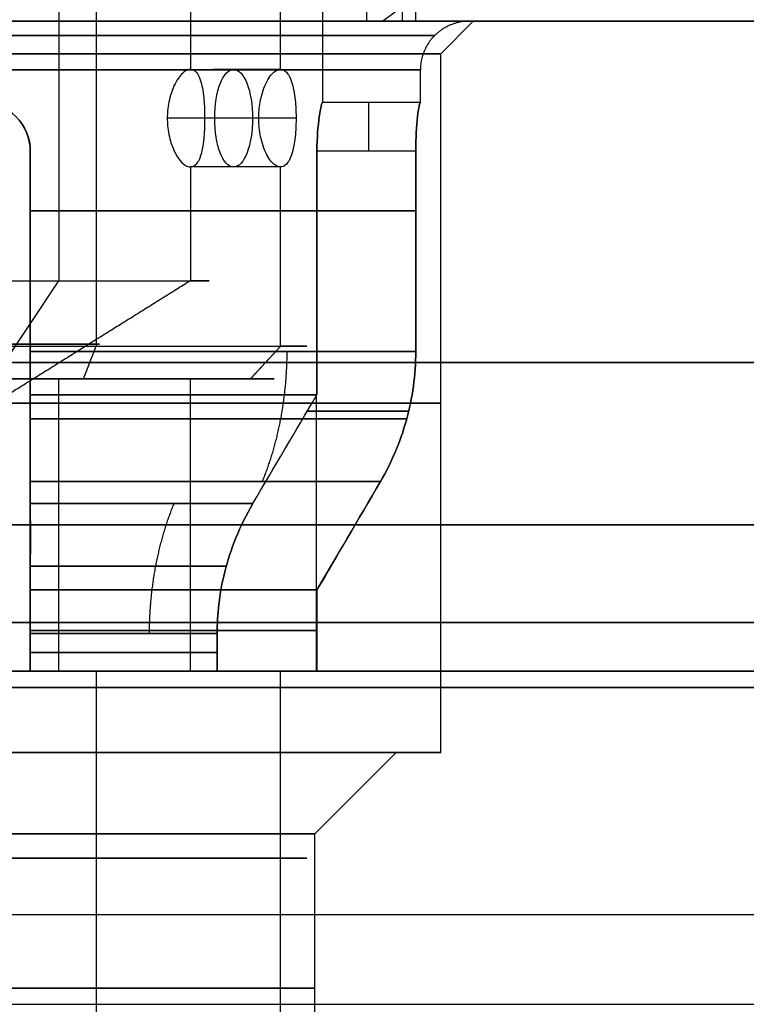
# Model space of a CAD drawing. Header units: millimetres. Extents: x -105 to 152, y -114 to 65.
# Tile 172 of 256: x 125.51 to 129.98, y -92.95 to -86.89. Entities that reach past the tile are written whole.
import ezdxf

# ---------------------------------------------------------------- set-up
doc = ezdxf.new("R2010")
doc.units = ezdxf.units.MM
doc.layers.add('Layer 01', color=18, linetype='Continuous', true_color=0x000000)

msp = doc.modelspace()

# ---------------------------------------------------------------- linework, layer by layer
at = {"layer": 'Layer 01'}
for p, q in [((125.9804, -78.4969, 16.5602), (125.9804, -88.9, 16.5602)), ((127.376, -87.4, 18.5), (127.376, -78.5, 18.5)), ((125.7506, -78.7969, 17.1144), (125.7506, -88.4969, 17.1144)), ((127.9474, -86.9, 27.1), (127.9474, -82.8, 27.1)), ((128.101, -87.1, 18.5), (128.301, -86.9, 18.5)), ((128.276, -86.9, 18.5), (128.301, -86.9, 18.5)), ((128.101, -91.4, 18.5), (128.101, -87.1, 18.5)), ((127.1159, -87.1969, 19.3044), (126.7003, -87.1969, 19.1321)), ((127.976, -87.4, 18.5), (127.976, -87.2, 18.5)), ((127.976, -87.4, 18.5), (127.376, -87.4, 18.5)), ((127.6758, -87.4, 18.6), (127.6758, -87.4, 18.4)), ((126.9811, -87.4969, 19.5733), (126.4187, -87.4969, 19.3401)), ((127.2109, -87.4969, 19.019), (126.6486, -87.4969, 18.7858)), ((127.1159, -87.7969, 19.3044), (126.9649, -87.7969, 19.2418)), ((125.176, -89.3629, 18.5), (125.7506, -88.4969, 17.1144)), ((125.9038, -89.1, 16.7449), (125.9804, -88.9, 16.5602)), ((126.9311, -89.1, 19.2278), (127.1159, -88.9, 19.3044)), ((126.9311, -89.1, 19.2278), (127.1159, -88.9, 19.3044)), ((125.7506, -90.9, 17.1144), (125.7506, -89.1, 17.1144)), ((126.676, -89.1, 18.5), (127.076, -89.1, 18.5)), ((125.576, -89.2052, 20.6602), (125.576, -90.9, 20.6602)), ((125.576, -89.2052, 16.3398), (125.576, -90.9, 16.3398)), ((127.3363, -90.9, 18.9), (127.3363, -89.2052, 18.9)), ((127.3363, -90.9, 18.1), (127.3363, -89.2052, 18.1)), ((125.576, -89.3, 21.2279), (125.576, -89.3, 20.6044)), ((125.576, -89.3, 16.3956), (125.576, -89.3, 15.7721)), ((127.2804, -89.3, 18.9), (127.904, -89.3, 18.9)), ((127.904, -89.3, 18.1), (127.2804, -89.3, 18.1)), ((133.576, -90, -0.5), (103.576, -90, -0.5)), ((133.576, -90, 37.5), (103.576, -90, 37.5)), ((125.9804, -90.9, 16.5602), (125.9804, -93.2, 16.5602)), ((126.4577, -90.9, 20.2881), (126.4577, -90.9, 20.1635)), ((126.4577, -90.9, 16.8365), (126.4577, -90.9, 16.7119)), ((127.276, -90.9, 18.5), (126.676, -90.9, 18.5)), ((126.9642, -90.9, 19.7817), (126.8396, -90.9, 19.7817)), ((126.9642, -90.9, 17.2183), (126.8396, -90.9, 17.2183)), ((127.326, -91.9, 18.5), (127.826, -91.4, 18.5)), ((128.101, -91.4, 18.5), (127.826, -91.4, 18.5)), ((103.626, -92.95, 37.45), (133.526, -92.95, 37.45))]:
    msp.add_line(p, q, dxfattribs=at)
at = {"layer": 'Layer 01', "extrusion": (-2.79823e-16, -1, 4.7199e-15)}
msp.add_arc((118.576, 18.5, 86.9), 12.8, 274.4808, 43.472, dxfattribs=at)
at = {"layer": 'Layer 01', "extrusion": (-8.1161e-16, 1, -5.23272e-15)}
msp.add_arc((-118.576, 18.5, -86.9), 12.3, 138.18969, 265.33666, dxfattribs=at)
at = {"layer": 'Layer 01', "extrusion": (1.07998e-16, -1, 2.27374e-15)}
msp.add_arc((125.176, 18.5, 86.9), 3.125, 270, 90, dxfattribs=at)
at = {"layer": 'Layer 01', "extrusion": (-1.07998e-16, 1, -5.60786e-14)}
msp.add_arc((-127.6474, 27.1, -86.9), 0.3, 136.528, 270, dxfattribs=at)
at = {"layer": 'Layer 01', "extrusion": (-1.07998e-16, 1, -4.85841e-15)}
msp.add_arc((-125.176, 18.5, -87.1), 2.925, 90, 270, dxfattribs=at)
at = {"layer": 'Layer 01', "extrusion": (-0.923728, 0, -0.383049)}
msp.add_arc((87.4969, -30.8596, -124.5005), 0.3, 0, 180, dxfattribs=at)
at = {"layer": 'Layer 01', "extrusion": (-0.923728, 1.42109e-14, -0.383049)}
msp.add_arc((87.4969, -30.8596, -124.5036), 0.3, 180, 360, dxfattribs=at)
at = {"layer": 'Layer 01', "extrusion": (2.0966e-16, -1, 5.07531e-15)}
msp.add_arc((125.176, 18.5, 87.2), 2.8, 270, 90, dxfattribs=at)
at = {"layer": 'Layer 01', "extrusion": (0, 0, -1)}
for centre in [(-125.276, -87.7, -20.9808), (-125.276, -87.7, -16.0192)]:
    msp.add_arc(centre, 0.3, 90, 180, dxfattribs=at)
at = {"layer": 'Layer 01', "extrusion": (9.66322e-14, 1, 6.86613e-27)}
msp.add_arc((-125.176, 18.5, -87.4), 2.2, 177.39475, 182.60525, dxfattribs=at)
at = {"layer": 'Layer 01', "extrusion": (1, 0, 0)}
msp.add_arc((-87.7, 18.6, 127.6568), 0.3, 0, 90, dxfattribs=at)
at = {"layer": 'Layer 01', "extrusion": (-1, 0, 0)}
msp.add_arc((87.7, 18.4, -127.6568), 0.3, 180, 270, dxfattribs=at)
at = {"layer": 'Layer 01', "extrusion": (4.12503e-14, 1, 0)}
msp.add_arc((-125.176, 18.5, -87.4), 2.8, 177.95329, 182.04671, dxfattribs=at)
at = {"layer": 'Layer 01', "extrusion": (0, 1, 0)}
for centre, radius, start, end in [((-125.176, 18.5, -88.066), 2.8, 98.21321, 171.78679), ((-125.176, 18.5, -88.066), 2.8, 188.21321, 261.78679), ((-125.176, 18.5, -89.25), 2.925, 90, 270), ((-125.176, 18.5, -90), 1.5, 337.47733, 157.47733), ((-125.176, 18.5, -90), 1.5, 157.47733, 337.47733), ((-125.176, 18.5, -90.784), 1.6, 104.47751, 165.52249), ((-125.176, 18.5, -90.784), 1.6, 194.47751, 255.52249), ((-125.176, 18.5, -92.85), 2.15, 0, 180), ((-125.176, 18.5, -92.85), 2.15, 180, 0)]:
    msp.add_arc(centre, radius, start, end, dxfattribs=at)
at = {"layer": 'Layer 01', "extrusion": (1.12075e-15, 1, -2.7027e-15)}
for centre, radius in [((-125.176, 18.5, -88.4969), 1.5), ((-125.176, 18.5, -88.9), 2.1)]:
    msp.add_arc(centre, radius, 337.47733, 157.47733, dxfattribs=at)
at = {"layer": 'Layer 01', "extrusion": (-1.12075e-15, -1, 2.7027e-15)}
for centre, radius, start, end in [((125.176, 18.5, 88.4969), 1.5, 202.52267, 22.52267), ((125.176, 18.5, 88.9), 2.1, 202.52267, 22.52267), ((125.176, 18.5, 89.1), 1.5, 22.52267, 202.52267), ((125.176, 18.5, 89.1), 1.5, 202.52267, 22.52267)]:
    msp.add_arc(centre, radius, start, end, dxfattribs=at)
at = {"layer": 'Layer 01', "extrusion": (0, 1, -3.72891e-15)}
for start, end in [(337.47733, 157.47733), (157.47733, 337.47733)]:
    msp.add_arc((-125.176, 18.5, -88.8865), 0.8251, start, end, dxfattribs=at)
at = {"layer": 'Layer 01', "extrusion": (-3.34759e-15, 1, 2.64531e-15)}
msp.add_arc((-125.176, 18.5, -88.9321), 2.8, 98.21321, 171.78679, dxfattribs=at)
at = {"layer": 'Layer 01', "extrusion": (1.30591e-14, 1, -7.06618e-15)}
msp.add_arc((-125.176, 18.5, -88.9321), 2.8, 188.21321, 261.78679, dxfattribs=at)
at = {"layer": 'Layer 01', "extrusion": (0, 1, -1.11022e-16)}
for start, end in [(0, 180), (180, 0)]:
    msp.add_arc((-118.576, 18.5, -89), 15, start, end, dxfattribs=at)
at = {"layer": 'Layer 01', "extrusion": (-8.27116e-15, -1, -1.48546e-15)}
msp.add_arc((118.576, 18.5, 89), 14.35, 270, 90, dxfattribs=at)
at = {"layer": 'Layer 01', "extrusion": (4.57521e-15, 1, -1.27021e-15)}
msp.add_arc((-125.176, 18.5, -89.1), 1.9, 337.47733, 157.47733, dxfattribs=at)
at = {"layer": 'Layer 01', "extrusion": (8.02968e-15, 1, 1.62273e-16)}
msp.add_arc((-125.176, 18.5, -89.1), 1.9, 157.47733, 337.47733, dxfattribs=at)
at = {"layer": 'Layer 01', "extrusion": (-6.23876e-12, 1, 6.23876e-12)}
msp.add_arc((-125.176, 18.5, -89.2), 2.2, 190.47568, 259.52432, dxfattribs=at)
at = {"layer": 'Layer 01', "extrusion": (-6.24455e-12, 1, -6.24455e-12)}
msp.add_arc((-125.176, 18.5, -89.2), 2.2, 100.47568, 169.52432, dxfattribs=at)
at = {"layer": 'Layer 01', "extrusion": (-3.83754e-13, -1, -6.97301e-12)}
msp.add_arc((125.176, 18.5, 89.7321), 2.5856, 8.89943, 81.10057, dxfattribs=at)
at = {"layer": 'Layer 01', "extrusion": (-6.98552e-12, -1, 3.8967e-13)}
msp.add_arc((125.176, 18.5, 89.7321), 2.5856, 278.89943, 351.10057, dxfattribs=at)
at = {"layer": 'Layer 01', "extrusion": (2.11739e-11, 1, 2.10909e-11)}
msp.add_arc((-125.176, 18.5, -89.8679), 1.8144, 102.73626, 167.26374, dxfattribs=at)
at = {"layer": 'Layer 01', "extrusion": (2.10899e-11, 1, -2.11522e-11)}
msp.add_arc((-125.176, 18.5, -89.8679), 1.8144, 192.73626, 257.26374, dxfattribs=at)
at = {"layer": 'Layer 01', "extrusion": (-1.42109e-14, -1, 0)}
msp.add_arc((118.576, 18.5, 90), 14.35, 270, 90, dxfattribs=at)
at = {"layer": 'Layer 01', "extrusion": (2.14981e-12, -1, 7.23345e-13)}
msp.add_arc((125.176, 18.5, 90.4), 2.2, 10.47568, 79.52432, dxfattribs=at)
at = {"layer": 'Layer 01', "extrusion": (7.10972e-13, -1, -2.16161e-12)}
msp.add_arc((125.176, 18.5, 90.4), 2.2, 280.47568, 349.52432, dxfattribs=at)
at = {"layer": 'Layer 01', "extrusion": (-1.07998e-16, 1, -2.78403e-15)}
msp.add_arc((-118.576, 18.5, -90.6), 12.8, 90, 265.5192, dxfattribs=at)
at = {"layer": 'Layer 01', "extrusion": (0, 1, -7.10543e-15)}
for start, end in [(100.47568, 169.52432), (190.47568, 259.52432)]:
    msp.add_arc((-125.176, 18.5, -90.65), 2.2, start, end, dxfattribs=at)
at = {"layer": 'Layer 01', "extrusion": (-4.89513e-16, -1, -4.89513e-16)}
msp.add_arc((125.176, 18.5, 90.6679), 1.6, 14.47751, 75.52249, dxfattribs=at)
at = {"layer": 'Layer 01', "extrusion": (-1.60599e-16, -1, 1.60599e-16)}
msp.add_arc((125.176, 18.5, 90.6679), 1.6, 284.47751, 345.52249, dxfattribs=at)
at = {"layer": 'Layer 01', "extrusion": (0, -1, 3.25439e-15)}
msp.add_arc((118.576, 18.5, 90.9), 12.05, 0, 180, dxfattribs=at)
at = {"layer": 'Layer 01', "extrusion": (8.97394e-17, -1, 2.98197e-15)}
msp.add_arc((118.576, 18.5, 90.9), 11.95, 274.80024, 90, dxfattribs=at)
at = {"layer": 'Layer 01', "extrusion": (-1.05653e-16, 1, -3.42031e-15)}
msp.add_arc((-118.576, 18.5, -90.9), 12.5, 90, 265.41143, dxfattribs=at)
at = {"layer": 'Layer 01', "extrusion": (-6.04716e-17, 1, -3.25439e-15)}
msp.add_arc((-118.576, 18.5, -90.9), 12.9, 180, 266.44449, dxfattribs=at)
at = {"layer": 'Layer 01', "extrusion": (-1.6629e-17, -1, 3.56552e-15)}
msp.add_arc((118.576, 18.5, 90.9), 12.05, 274.76031, 0, dxfattribs=at)
at = {"layer": 'Layer 01', "extrusion": (-1.3127e-15, 1, -3.32456e-15)}
msp.add_arc((-118.576, 18.5, -90.9), 12.9, 101.17454, 180, dxfattribs=at)
at = {"layer": 'Layer 01', "extrusion": (5.4964e-15, 1, -8.88218e-16)}
msp.add_arc((-125.176, 18.5, -90.9), 1.5, 337.47733, 157.47733, dxfattribs=at)
at = {"layer": 'Layer 01', "extrusion": (-3.25491e-15, 1, -4.51719e-15)}
msp.add_arc((-125.176, 18.5, -90.9), 1.5, 157.47733, 337.47733, dxfattribs=at)
at = {"layer": 'Layer 01', "extrusion": (-2.25145e-27, -1, -1.68994e-13)}
msp.add_arc((125.176, 18.5, 90.9), 2.1, 79.01942, 100.98058, dxfattribs=at)
at = {"layer": 'Layer 01', "extrusion": (1.65586e-29, -1, 3.72867e-15)}
msp.add_arc((125.176, 18.5, 90.9), 2.1, 259.01942, 280.98058, dxfattribs=at)
at = {"layer": 'Layer 01', "extrusion": (-2.27883e-14, -1, -2.79124e-14)}
msp.add_arc((125.176, 18.5, 90.9), 2.1, 22.52267, 79.01942, dxfattribs=at)
at = {"layer": 'Layer 01', "extrusion": (-5.71791e-16, -1, 5.71791e-16)}
msp.add_arc((125.176, 18.5, 90.9), 2.1, 280.98058, 349.01942, dxfattribs=at)
at = {"layer": 'Layer 01', "extrusion": (1.65737e-14, 1, 4.20776e-15)}
msp.add_arc((-125.176, 18.5, -90.9), 1.6, 104.47751, 165.52249, dxfattribs=at)
at = {"layer": 'Layer 01', "extrusion": (4.06789e-15, 1, -3.99121e-15)}
msp.add_arc((-125.176, 18.5, -90.9), 2.2, 100.47568, 169.52432, dxfattribs=at)
at = {"layer": 'Layer 01', "extrusion": (3.97248e-15, 1, -1.63384e-14)}
msp.add_arc((-125.176, 18.5, -90.9), 1.6, 194.47751, 255.52249, dxfattribs=at)
at = {"layer": 'Layer 01', "extrusion": (-4.05467e-15, 1, -1.20635e-14)}
msp.add_arc((-125.176, 18.5, -90.9), 2.2, 190.47568, 259.52432, dxfattribs=at)
at = {"layer": 'Layer 01', "extrusion": (3.77233e-14, -1, 1.13546e-14)}
msp.add_arc((125.176, 18.5, 90.9), 2.1, 10.98058, 22.52267, dxfattribs=at)
at = {"layer": 'Layer 01', "extrusion": (-9.60229e-16, -1, 0)}
msp.add_arc((125.176, 18.5, 90.9), 2.1, 349.01942, 10.98058, dxfattribs=at)
at = {"layer": 'Layer 01', "extrusion": (-4.95152e-16, 1, -3.25439e-15)}
msp.add_arc((-118.576, 18.5, -91), 14.35, 0, 180, dxfattribs=at)
at = {"layer": 'Layer 01', "extrusion": (-1.48546e-15, 1, -3.25439e-15)}
msp.add_arc((-118.576, 18.5, -91), 14.35, 180, 0, dxfattribs=at)
at = {"layer": 'Layer 01', "extrusion": (8.27116e-15, 1, 9.90303e-16)}
msp.add_arc((-118.576, 18.5, -91), 14.35, 90, 270, dxfattribs=at)
at = {"layer": 'Layer 01', "extrusion": (-1.07998e-16, 1, -7.28762e-15)}
msp.add_arc((-125.176, 18.5, -91.4), 2.925, 90, 270, dxfattribs=at)
at = {"layer": 'Layer 01', "extrusion": (1.07998e-16, -1, 5.36259e-15)}
msp.add_arc((125.176, 18.5, 91.4), 2.65, 270, 90, dxfattribs=at)
at = {"layer": 'Layer 01', "extrusion": (1.07998e-16, -1, 6.7177e-15)}
msp.add_arc((125.176, 18.5, 91.9), 2.15, 360, 90, dxfattribs=at)
at = {"layer": 'Layer 01', "extrusion": (3.20402e-15, -1, 3.40568e-15)}
msp.add_arc((125.176, 18.5, 91.9), 2.15, 270, 0, dxfattribs=at)
at = {"layer": 'Layer 01', "extrusion": (0, -1, 0)}
for centre, radius, start, end in [((125.176, 18.5, 92.05), 2.1, 22.52267, 202.52267), ((125.176, 18.5, 92.05), 2.1, 202.52267, 22.52267), ((118.576, 18.5, 92.4), 12.05, 0, 180)]:
    msp.add_arc(centre, radius, start, end, dxfattribs=at)
at = {"layer": 'Layer 01'}
for points, degree in [([(127.1159, -87.1969, 19.3044), (127.1159, -82.8469, 19.3044), (127.1159, -78.4969, 19.3044)], 2), ([(126.5616, -78.7969, 19.0746), (126.5616, -82.9969, 19.0746), (126.5616, -87.1969, 19.0746)], 2), ([(127.6474, -86.9, 26.8), (127.6474, -84.85, 26.8), (127.6474, -82.8, 26.8)], 2), ([(127.8651, -86.9, 27.3064), (127.8651, -84.85, 27.3064), (127.8651, -82.8, 27.3064)], 2), ([(127.9248, -86.7646, 26.7), (127.8646, -86.8098, 26.7), (127.8043, -86.855, 26.7), (127.7439, -86.9, 26.7)], 3), ([(109.4082, -86.9, 26.7), (118.576, -86.9, 26.7), (127.7439, -86.9, 26.7)], 2), ([(109.5047, -86.9, 26.8), (118.576, -86.9, 26.8), (127.6474, -86.9, 26.8)], 2), ([(126.5616, -87.1969, 19.0746), (126.8388, -87.1969, 19.1895), (127.1159, -87.1969, 19.3044)], 2), ([(127.9743, -87.4, 18.6), (127.674, -87.4, 18.6), (127.3738, -87.4, 18.6)], 2), ([(127.9743, -87.4, 18.4), (127.674, -87.4, 18.4), (127.3738, -87.4, 18.4)], 2), ([(125.576, -87.7, 21.2713), (125.576, -88.316, 21.2713), (125.576, -88.9321, 21.2713)], 2), ([(125.576, -88.9321, 15.7287), (125.576, -88.316, 15.7287), (125.576, -87.7, 15.7287)], 2), ([(125.576, -89.2, 16.3367), (125.576, -88.45, 16.3367), (125.576, -87.7, 16.3367)], 2), ([(125.576, -87.7, 20.6633), (125.576, -88.45, 20.6633), (125.576, -89.2, 20.6633)], 2), ([(125.576, -87.7, 21.2713), (125.576, -87.7, 20.9673), (125.576, -87.7, 20.6633)], 2), ([(125.576, -87.7, 15.7287), (125.576, -87.7, 16.0327), (125.576, -87.7, 16.3367)], 2), ([(127.3394, -87.7, 18.1), (127.3394, -88.45, 18.1), (127.3394, -89.2, 18.1)], 2), ([(127.3394, -89.2, 18.9), (127.3394, -88.45, 18.9), (127.3394, -87.7, 18.9)], 2), ([(127.9473, -87.7, 18.9), (127.6433, -87.7, 18.9), (127.3394, -87.7, 18.9)], 2), ([(127.9473, -87.7, 18.1), (127.6433, -87.7, 18.1), (127.3394, -87.7, 18.1)], 2), ([(127.9473, -88.9321, 18.9), (127.9473, -88.316, 18.9), (127.9473, -87.7, 18.9)], 2), ([(127.9473, -87.7, 18.1), (127.9473, -88.316, 18.1), (127.9473, -88.9321, 18.1)], 2), ([(126.5616, -87.7969, 19.0746), (126.5616, -88.1469, 19.0746), (126.5616, -88.4969, 19.0746)], 2), ([(127.1159, -87.7969, 19.3044), (126.8388, -87.7969, 19.1895), (126.5616, -87.7969, 19.0746)], 2), ([(127.1159, -88.9, 19.3044), (127.1159, -88.3484, 19.3044), (127.1159, -87.7969, 19.3044)], 2), ([(126.5616, -88.4969, 19.0746), (125.8688, -88.9299, 18.7873), (125.176, -89.3629, 18.5)], 2), ([(126.9311, -89.1, 19.2278), (127.0235, -89, 19.2661), (127.1159, -88.9, 19.3044)], 2), ([(103.576, -89, -0.5), (118.576, -89, -0.5), (133.576, -89, -0.5)], 2), ([(133.576, -89, 37.5), (118.576, -89, 37.5), (103.576, -89, 37.5)], 2), ([(103.576, -89, -0.5), (118.576, -89, -0.5), (133.576, -89, -0.5)], 2), ([(133.576, -89, 37.5), (118.576, -89, 37.5), (103.576, -89, 37.5)], 2), ([(126.5616, -90.9, 19.0746), (126.5616, -90, 19.0746), (126.5616, -89.1, 19.0746)], 2), ([(125.576, -89.2, 20.6633), (125.576, -89.4226, 20.5321), (125.576, -89.6453, 20.4009), (125.576, -89.8679, 20.2697)], 3), ([(125.576, -89.8679, 16.7303), (125.576, -89.6453, 16.5991), (125.576, -89.4226, 16.4679), (125.576, -89.2, 16.3367)], 3), ([(126.9458, -89.8679, 18.9), (127.077, -89.6453, 18.9), (127.2082, -89.4226, 18.9), (127.3394, -89.2, 18.9)], 3), ([(126.9458, -89.8679, 18.1), (127.077, -89.6453, 18.1), (127.2082, -89.4226, 18.1), (127.3394, -89.2, 18.1)], 3), ([(125.576, -89.7321, 21.0545), (125.5761, -89.9726, 20.9139), (125.5761, -90.1952, 20.7835), (125.576, -90.4, 20.6633)], 3), ([(127.7306, -89.7321, 18.1), (127.59, -89.9726, 18.1), (127.4596, -90.1952, 18.1), (127.3394, -90.4, 18.1)], 3), ([(125.576, -90.4, 20.6633), (125.576, -90.65, 20.6633), (125.576, -90.9, 20.6633)], 2), ([(125.576, -90.9, 16.3367), (125.576, -90.65, 16.3367), (125.576, -90.4, 16.3367)], 2), ([(127.3394, -90.9, 18.9), (127.3394, -90.65, 18.9), (127.3394, -90.4, 18.9)], 2), ([(127.3394, -90.4, 18.1), (127.3394, -90.65, 18.1), (127.3394, -90.9, 18.1)], 2), ([(125.576, -90.6679, 20.0492), (125.576, -90.784, 20.0492), (125.576, -90.9, 20.0492)], 2), ([(125.576, -90.9, 16.9508), (125.576, -90.784, 16.9508), (125.576, -90.6679, 16.9508)], 2), ([(126.7252, -90.9, 18.9), (126.7252, -90.784, 18.9), (126.7252, -90.6679, 18.9)], 2), ([(126.7252, -90.6679, 18.1), (126.7252, -90.784, 18.1), (126.7252, -90.9, 18.1)], 2), ([(125.576, -90.9, 20.5616), (125.576, -90.9, 20.6124), (125.576, -90.9, 20.6633)], 2), ([(125.576, -90.9, 16.3367), (125.576, -90.9, 16.3876), (125.576, -90.9, 16.4384)], 2), ([(125.576, -90.9, 16.9508), (125.576, -90.9, 16.6946), (125.576, -90.9, 16.4384)], 2), ([(125.576, -90.9, 20.5616), (125.576, -90.9, 20.3054), (125.576, -90.9, 20.0492)], 2), ([(126.7252, -90.9, 18.9), (126.9814, -90.9, 18.9), (127.2376, -90.9, 18.9)], 2), ([(127.2376, -90.9, 18.1), (126.9814, -90.9, 18.1), (126.7252, -90.9, 18.1)], 2), ([(127.1159, -93.2, 19.3044), (127.1159, -92.05, 19.3044), (127.1159, -90.9, 19.3044)], 2), ([(127.3394, -90.9, 18.9), (127.2885, -90.9, 18.9), (127.2376, -90.9, 18.9)], 2), ([(127.2376, -90.9, 18.1), (127.2885, -90.9, 18.1), (127.3394, -90.9, 18.1)], 2), ([(103.576, -91, -0.5), (118.576, -91, -0.5), (133.576, -91, -0.5)], 2), ([(133.576, -91, 37.5), (118.576, -91, 37.5), (103.576, -91, 37.5)], 2), ([(133.526, -91, -0.45), (118.576, -91, -0.45), (103.626, -91, -0.45)], 2), ([(103.626, -91, 37.45), (118.576, -91, 37.45), (133.526, -91, 37.45)], 2), ([(127.326, -93.8, 18.5), (127.326, -92.85, 18.5), (127.326, -91.9, 18.5)], 2)]:
    msp.add_open_spline(points, degree=degree, dxfattribs=at)
at = {"layer": 'Layer 01', "extrusion": (-2.11855e-15, 1, -2.42683e-15)}
msp.add_open_spline([(125.176, -86.9, 21.6), (125.3731, -86.9, 21.6), (125.6635, -86.9, 21.5728), (125.9933, -86.9, 21.4934), (126.156, -86.9, 21.4419), (126.2252, -86.9, 21.4172), (126.2712, -86.9, 21.4002), (126.2923, -86.9, 21.3922), (126.7148, -86.9, 21.225), (127.0656, -86.9, 20.9944), (127.5193, -86.9, 20.5409), (127.719, -86.9, 20.2961), (127.9045, -86.9, 19.9791), (127.9854, -86.9, 19.8127), (128.0175, -86.9, 19.7397), (128.0384, -86.9, 19.6907), (128.0493, -86.9, 19.664), (128.2034, -86.9, 19.2749), (128.276, -86.9, 18.8939), (128.2761, -86.9, 18.3031), (128.2489, -86.9, 18.0127), (128.1695, -86.9, 17.6829), (128.1179, -86.9, 17.5202), (128.0933, -86.9, 17.4509), (128.0762, -86.9, 17.4048), (128.0682, -86.9, 17.3838), (127.901, -86.9, 16.9612), (127.6704, -86.9, 16.6104), (127.2169, -86.9, 16.1567), (126.9721, -86.9, 15.957), (126.6551, -86.9, 15.7715), (126.4888, -86.9, 15.6906), (126.4158, -86.9, 15.6585), (126.3667, -86.9, 15.6377), (126.34, -86.9, 15.6267), (125.9508, -86.9, 15.4726), (125.5704, -86.9, 15.4), (125.176, -86.9, 15.4)], degree=3, knots=[0, 0, 0, 0, 0.611216, 0.916824, 1.069628, 1.14603, 1.14603, 1.222432, 1.222432, 2.444863, 2.444863, 3.056079, 3.361687, 3.514491, 3.590893, 3.590893, 3.667295, 3.667295, 4.889727, 4.889727, 5.500943, 5.806551, 5.959355, 6.035757, 6.035757, 6.112159, 6.112159, 7.33459, 7.33459, 7.945806, 8.251414, 8.404218, 8.48062, 8.48062, 8.557022, 8.557022, 9.779454, 9.779454, 9.779454, 9.779454], dxfattribs=at)
at = {"layer": 'Layer 01'}
msp.add_rational_spline([(128.276, -86.9, 18.5), (128.1003, -86.9, 18.5), (127.976, -87.0243, 18.5), (127.976, -87.2, 18.5)], [0.50000039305, 0.402368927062, 0.402368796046, 0.5], degree=3, dxfattribs=at)
at = {"layer": 'Layer 01', "extrusion": (-9.84079e-15, 1, -1.2301e-14)}
msp.add_rational_spline([(125.176, -86.9876, 15.6118), (130.9523, -86.9876, 15.6118), (130.9523, -86.9876, 21.3882), (125.176, -86.9876, 21.3882)], [0.853553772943, 0.284517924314, 0.284517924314, 0.853553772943], degree=3, dxfattribs=at)
at = {"layer": 'Layer 01'}
for points, knots in [([(126.5616, -87.1969, 19.0746), (126.5506, -87.1969, 19.1012), (126.5363, -87.201, 19.1324), (126.5033, -87.2272, 19.1988), (126.4846, -87.2495, 19.2341), (126.4484, -87.3198, 19.2952), (126.4361, -87.3604, 19.3148), (126.4214, -87.4345, 19.3369), (126.4187, -87.4686, 19.3401), (126.4187, -87.5251, 19.3401), (126.4214, -87.5592, 19.3369), (126.4361, -87.6334, 19.3148), (126.4482, -87.6735, 19.2956), (126.5031, -87.7802, 19.2029), (126.5396, -87.7969, 19.1278), (126.5616, -87.7969, 19.0746)], [-0.957646, -0.957646, -0.957646, -0.957646, -0.8379403, -0.8379403, -0.7182345, -0.7182345, -0.5985288, -0.5985288, -0.478823, -0.478823, -0.3591173, -0.3591173, -0.2394115, -0.2394115, 0, 0, 0, 0]), ([(126.5616, -87.1969, 19.0746), (126.5837, -87.1969, 19.0214), (126.6112, -87.2138, 18.9422), (126.6379, -87.3203, 18.8381), (126.6429, -87.3604, 18.816), (126.6482, -87.4344, 18.79), (126.6486, -87.4685, 18.7859), (126.6486, -87.525, 18.7858), (126.6482, -87.5591, 18.7899), (126.643, -87.6332, 18.8159), (126.6379, -87.6735, 18.8382), (126.6202, -87.7441, 18.9071), (126.6084, -87.7665, 18.9454), (126.5847, -87.7928, 19.0158), (126.5727, -87.7969, 19.048), (126.5616, -87.7969, 19.0746)], [0, 0, 0, 0, 0.2394063, 0.2394063, 0.3591094, 0.3591094, 0.4788126, 0.4788126, 0.5985157, 0.5985157, 0.7182189, 0.7182189, 0.837922, 0.837922, 0.9576252, 0.9576252, 0.9576252, 0.9576252]), ([(127.1159, -87.7969, 19.3044), (127.1049, -87.7969, 19.3309), (127.0909, -87.7928, 19.3622), (127.0592, -87.7666, 19.4293), (127.0414, -87.7441, 19.4652), (127.0077, -87.6734, 19.5277), (126.9967, -87.6333, 19.5473), (126.9834, -87.5593, 19.57), (126.9811, -87.5252, 19.5733), (126.9811, -87.4684, 19.5733), (126.9834, -87.4342, 19.5699), (126.9967, -87.3602, 19.5472), (127.0078, -87.3202, 19.5276), (127.0416, -87.2493, 19.4649), (127.0593, -87.2271, 19.4292), (127.0909, -87.2009, 19.3622), (127.1049, -87.1969, 19.3309), (127.1159, -87.1969, 19.3044)], [-0.9504902, -0.9504902, -0.9504902, -0.9504902, -0.8316789, -0.8316789, -0.7128676, -0.7128676, -0.5940563, -0.5940563, -0.4752451, -0.4752451, -0.3564338, -0.3564338, -0.2376225, -0.2376225, -0.1188113, -0.1188113, 0, 0, 0, 0]), ([(127.1159, -87.1969, 19.3044), (127.1269, -87.1969, 19.2779), (127.1391, -87.2009, 19.2459), (127.1642, -87.2271, 19.1762), (127.177, -87.2494, 19.1384), (127.1974, -87.3199, 19.0705), (127.2035, -87.3602, 19.0485), (127.2102, -87.4343, 19.0231), (127.2109, -87.4685, 19.019), (127.2109, -87.5253, 19.019), (127.2102, -87.5594, 19.0231), (127.2035, -87.6336, 19.0485), (127.1975, -87.6736, 19.0702), (127.1769, -87.7445, 19.1385), (127.1642, -87.7667, 19.1762), (127.1391, -87.7928, 19.2459), (127.1269, -87.7969, 19.2779), (127.1159, -87.7969, 19.3044)], [-0.9504822, -0.9504822, -0.9504822, -0.9504822, -0.8316719, -0.8316719, -0.7128617, -0.7128617, -0.5940514, -0.5940514, -0.4752411, -0.4752411, -0.3564308, -0.3564308, -0.2376206, -0.2376206, -0.1188103, -0.1188103, 0, 0, 0, 0]), ([(125.276, -87.4, 21.2982), (125.3551, -87.4, 21.2954), (125.4325, -87.4323, 21.2888), (125.5436, -87.5432, 21.2763), (125.5757, -87.6201, 21.2713), (125.576, -87.7, 21.2713)], [0, 0, 0, 0, 0.2420381, 0.2420381, 0.4840762, 0.4840762, 0.4840762, 0.4840762]), ([(125.576, -87.7, 15.7287), (125.5757, -87.6201, 15.7287), (125.5436, -87.5433, 15.7237), (125.4328, -87.4324, 15.7112), (125.3551, -87.4, 15.7046), (125.276, -87.4, 15.7018)], [0, 0, 0, 0, 0.2420312, 0.2420312, 0.4840624, 0.4840624, 0.4840624, 0.4840624]), ([(125.576, -87.7, 16.3367), (125.5753, -87.6194, 16.3365), (125.5437, -87.5433, 16.3302), (125.4323, -87.4321, 16.3142), (125.355, -87.4, 16.3059), (125.276, -87.4, 16.3023)], [-0.4846141, -0.4846141, -0.4846141, -0.4846141, -0.242307, -0.242307, 0, 0, 0, 0]), ([(125.276, -87.4, 20.6977), (125.3549, -87.4, 20.6941), (125.4326, -87.4323, 20.6857), (125.5437, -87.5433, 20.6698), (125.5753, -87.6195, 20.6635), (125.576, -87.7, 20.6633)], [-0.4845776, -0.4845776, -0.4845776, -0.4845776, -0.2422888, -0.2422888, 0, 0, 0, 0]), ([(127.3738, -87.4, 18.4), (127.3702, -87.4, 18.3211), (127.3618, -87.4323, 18.2435), (127.3458, -87.5433, 18.1324), (127.3395, -87.6195, 18.1007), (127.3394, -87.7, 18.1)], [-0.4845776, -0.4845776, -0.4845776, -0.4845776, -0.2422888, -0.2422888, 0, 0, 0, 0]), ([(127.3394, -87.7, 18.9), (127.3395, -87.6194, 18.8993), (127.3458, -87.5433, 18.8677), (127.3618, -87.4321, 18.7562), (127.3702, -87.4, 18.6789), (127.3738, -87.4, 18.6)], [-0.4846141, -0.4846141, -0.4846141, -0.4846141, -0.242307, -0.242307, 0, 0, 0, 0]), ([(127.9473, -87.7, 18.9), (127.9474, -87.6201, 18.8996), (127.9524, -87.5433, 18.8675), (127.9648, -87.4324, 18.7567), (127.9714, -87.4, 18.679), (127.9743, -87.4, 18.6)], [0, 0, 0, 0, 0.2420312, 0.2420312, 0.4840624, 0.4840624, 0.4840624, 0.4840624]), ([(127.9743, -87.4, 18.4), (127.9714, -87.4, 18.321), (127.9648, -87.4323, 18.2435), (127.9524, -87.5432, 18.1325), (127.9474, -87.6201, 18.1004), (127.9473, -87.7, 18.1)], [0, 0, 0, 0, 0.2420381, 0.2420381, 0.4840762, 0.4840762, 0.4840762, 0.4840762]), ([(125.576, -88.9321, 21.2713), (125.576, -89.076, 21.2713), (125.576, -89.2195, 21.2513), (125.576, -89.4903, 21.1763), (125.576, -89.6176, 21.1214), (125.576, -89.7321, 21.0545)], [-0.8410225, -0.8410225, -0.8410225, -0.8410225, -0.4205113, -0.4205113, 0, 0, 0, 0]), ([(125.576, -89.7321, 15.9455), (125.576, -89.6176, 15.8786), (125.576, -89.4903, 15.8237), (125.576, -89.2195, 15.7487), (125.576, -89.076, 15.7287), (125.576, -88.9321, 15.7287)], [-0.8410225, -0.8410225, -0.8410225, -0.8410225, -0.4205113, -0.4205113, 0, 0, 0, 0]), ([(127.7306, -89.7321, 18.9), (127.7974, -89.6176, 18.9), (127.8523, -89.4903, 18.9), (127.9274, -89.2195, 18.9), (127.9473, -89.076, 18.9), (127.9473, -88.9321, 18.9)], [-0.8410225, -0.8410225, -0.8410225, -0.8410225, -0.4205113, -0.4205113, 0, 0, 0, 0]), ([(127.9473, -88.9321, 18.1), (127.9473, -89.076, 18.1), (127.9274, -89.2195, 18.1), (127.8523, -89.4903, 18.1), (127.7974, -89.6176, 18.1), (127.7306, -89.7321, 18.1)], [-0.8410225, -0.8410225, -0.8410225, -0.8410225, -0.4205113, -0.4205113, 0, 0, 0, 0]), ([(125.576, -90.6679, 20.0492), (125.576, -90.5538, 20.0492), (125.5753, -90.4256, 20.062), (125.5752, -90.1527, 20.1306), (125.576, -90.0082, 20.1867), (125.576, -89.8679, 20.2697)], [0, 0, 0, 0, 0.4211804, 0.4211804, 0.8423608, 0.8423608, 0.8423608, 0.8423608]), ([(125.576, -89.8679, 16.7303), (125.576, -90.0082, 16.8133), (125.5752, -90.1527, 16.8694), (125.5753, -90.4256, 16.938), (125.576, -90.5538, 16.9508), (125.576, -90.6679, 16.9508)], [0, 0, 0, 0, 0.4211804, 0.4211804, 0.8423608, 0.8423608, 0.8423608, 0.8423608]), ([(126.9458, -89.8679, 18.9), (126.8627, -90.0082, 18.9), (126.8066, -90.1527, 18.8992), (126.7381, -90.4256, 18.8993), (126.7252, -90.5538, 18.9), (126.7252, -90.6679, 18.9)], [0, 0, 0, 0, 0.4211804, 0.4211804, 0.8423608, 0.8423608, 0.8423608, 0.8423608]), ([(126.7252, -90.6679, 18.1), (126.7252, -90.5538, 18.1), (126.7381, -90.4256, 18.1007), (126.8066, -90.1527, 18.1008), (126.8627, -90.0082, 18.1), (126.9458, -89.8679, 18.1)], [0, 0, 0, 0, 0.4211804, 0.4211804, 0.8423608, 0.8423608, 0.8423608, 0.8423608])]:
    msp.add_open_spline(points, degree=3, knots=knots, dxfattribs=at)
at = {"layer": 'Layer 01', "extrusion": (0.707107, -4.42601e-14, -0.707107)}
msp.add_rational_spline([(127.0044, -89.7321, 20.3283), (127.1042, -89.4874, 20.4282), (127.1559, -89.2145, 20.4799), (127.1559, -88.9321, 20.4799)], [0.898115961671, 0.877714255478, 0.877714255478, 0.898115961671], degree=3, dxfattribs=at)
at = {"layer": 'Layer 01', "extrusion": (-0.707107, 1.14159e-13, -0.707107)}
msp.add_rational_spline([(127.0044, -89.7321, 16.6717), (127.1042, -89.4874, 16.5718), (127.1559, -89.2145, 16.5201), (127.1559, -88.9321, 16.5201)], [0.898115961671, 0.877714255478, 0.877714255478, 0.898115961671], degree=3, dxfattribs=at)
at = {"layer": 'Layer 01', "extrusion": (1.02184e-14, 1, -8.18791e-15)}
msp.add_rational_spline([(127.8922, -89.3462, 18.9), (127.709, -89.3462, 20.1439), (126.82, -89.3462, 21.033), (125.576, -89.3462, 21.2162)], [0.979500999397, 0.850585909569, 0.850585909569, 0.979500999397], degree=3, dxfattribs=at)
at = {"layer": 'Layer 01', "extrusion": (5.20906e-15, 1, -2.36153e-14)}
msp.add_rational_spline([(125.576, -89.3462, 15.7838), (126.82, -89.3462, 15.967), (127.709, -89.3462, 16.8561), (127.8922, -89.3462, 18.1)], [0.979500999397, 0.850585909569, 0.850585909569, 0.979500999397], degree=3, dxfattribs=at)
at = {"layer": 'Layer 01', "extrusion": (-1, -2.77518e-09, -4.73753e-09)}
msp.add_open_spline([(125.576, -90.4, 16.3367), (125.576, -90.1956, 16.2167), (125.576, -89.973, 16.0863), (125.576, -89.7321, 15.9455)], degree=3, dxfattribs=at)
at = {"layer": 'Layer 01', "extrusion": (4.83473e-09, -2.83204e-09, -1)}
msp.add_open_spline([(127.3394, -90.4, 18.9), (127.4594, -90.1956, 18.9), (127.5898, -89.973, 18.9), (127.7306, -89.7321, 18.9)], degree=3, dxfattribs=at)
at = {"layer": 'Layer 01', "extrusion": (-0.707107, -8.34782e-14, 0.707107)}
msp.add_rational_spline([(126.459, -89.8679, 19.7829), (126.3591, -90.1126, 19.6831), (126.3074, -90.3855, 19.6314), (126.3074, -90.6679, 19.6314)], [0.920986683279, 0.900065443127, 0.900065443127, 0.920986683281], degree=3, dxfattribs=at)
at = {"layer": 'Layer 01', "extrusion": (0.707107, -1.25532e-13, 0.707107)}
msp.add_rational_spline([(126.459, -89.8679, 17.2171), (126.3591, -90.1126, 17.3169), (126.3074, -90.3855, 17.3686), (126.3074, -90.6679, 17.3686)], [0.920986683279, 0.900065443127, 0.900065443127, 0.920986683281], degree=3, dxfattribs=at)
at = {"layer": 'Layer 01', "extrusion": (1.04504e-13, 1, 4.56072e-14)}
msp.add_rational_spline([(126.7817, -90.2538, 18.8992), (126.63, -90.2538, 19.5094), (126.1854, -90.2538, 19.9539), (125.5753, -90.2538, 20.1056)], [0.975096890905, 0.882028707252, 0.882028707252, 0.975096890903], degree=3, dxfattribs=at)
at = {"layer": 'Layer 01', "extrusion": (1.85635e-13, 1, -2.09194e-13)}
msp.add_rational_spline([(125.5753, -90.2538, 16.8944), (126.1854, -90.2538, 17.0461), (126.63, -90.2538, 17.4906), (126.7817, -90.2538, 18.1008)], [0.975096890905, 0.882028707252, 0.882028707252, 0.975096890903], degree=3, dxfattribs=at)

doc.saveas('drawing.dxf')
